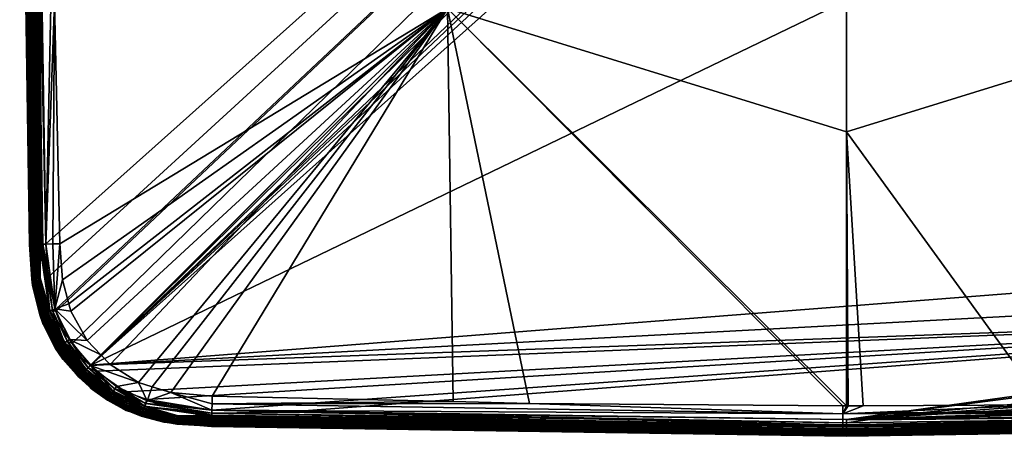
# Model space of a CAD drawing. Extents: x -0.145 to 0.145, y -0.548 to -0.002.
# Tile 1 of 256: x -0.1 to 0.019, y -0.548 to -0.497. Entities that reach past the tile are written whole.
import ezdxf

# ---------------------------------------------------------------- set-up
doc = ezdxf.new("R2010")
doc.units = 0
doc.layers.add('mesh', color=7, linetype='CONTINUOUS')

msp = doc.modelspace()

# ---------------------------------------------------------------- meshes
at = {"layer": 'mesh'}
mesh = msp.add_polyface(dxfattribs=at)
corners = [(0.0849, -0.35178, 0.44972), (0.08476, -0.35221, 0.44969), (0.08571, -0.35247, 0.44969), (0.08152, -0.35133, 0.44969), (-0.09129, -0.53921, 0.44969), (0.09567, -0.36316, 0.44969), (0.09515, -0.36152, 0.44969), (0.09279, -0.35772, 0.44969), (0.09645, -0.36562, 0.44969), (0.09692, -0.37107, 0.44969), (0.09146, -0.35645, 0.44969), (0.07684, -0.35099, 0.44969), (0.0001, -0.34981, 0.44969), (0.07685, -0.35157, 0.46424), (0.08183, -0.3531, 0.46428), (0.07681, -0.35268, 0.46429), (0.08473, -0.3521, 0.46416), (0.07686, -0.35098, 0.46414), (0.08511, -0.35124, 0.46383), (0.08881, -0.35331, 0.46398), (0.08499, -0.35149, 0.46398), (0.08412, -0.35382, 0.46428), (0.08572, -0.35432, 0.46428), (0.08844, -0.35386, 0.46417), (0.08731, -0.35171, 0.46342), (0.08721, -0.35186, 0.46365), (0.08521, -0.35104, 0.46365), (0.07688, -0.35055, 0.46406), (0.04769, -0.35197, 0.46441), (0.03846, -0.35179, 0.46444), (0.05687, -0.35214, 0.46438), (0.04837, -0.39955, 0.46684), (0.0001, -0.38461, 0.46717), (0.0001, -0.35149, 0.46452), (0.09492, -0.36673, 0.46428), (0.09418, -0.36394, 0.46427), (0.09523, -0.3711, 0.46429), (0.09391, -0.36294, 0.46427), (0.09194, -0.35941, 0.46428), (0.09033, -0.35771, 0.46428), (0.08917, -0.35649, 0.46428), (0.09529, -0.37301, 0.4643), (0.0957, -0.40023, 0.46438), (0.01013, -0.41954, 0.4687), (0.00287, -0.41794, 0.46872), (0.01151, -0.42023, 0.46869), (0.01677, -0.42287, 0.46868), (0.02123, -0.42669, 0.46867), (0.02218, -0.42751, 0.46867)]
mesh.append_faces([[corners[k] for k in face] for face in [(0, 1, 2, 2), (3, 1, 0, 0), (4, 5, 6, 6), (7, 4, 6, 6), (4, 8, 5, 5), (4, 9, 8, 8), (10, 4, 7, 7), (10, 1, 3, 3), (10, 11, 12, 12), (3, 11, 10, 10), (13, 14, 15, 15), (13, 16, 14, 14), (17, 16, 13, 13), (18, 19, 20, 20), (16, 21, 14, 14), (16, 22, 21, 21), (23, 22, 16, 16), (24, 25, 26, 26), (16, 27, 20, 20), (17, 27, 16, 16), (17, 28, 29, 29), (17, 30, 28, 28), (13, 30, 17, 17), (13, 15, 30, 30), (31, 28, 30, 30), (31, 29, 28, 28), (32, 29, 31, 31), (32, 33, 29, 29), (34, 31, 35, 35), (34, 36, 31, 31), (31, 37, 35, 35), (31, 38, 37, 37), (39, 38, 31, 31), (31, 40, 39, 39), (31, 22, 40, 40), (21, 22, 31, 31), (31, 14, 21, 21), (31, 15, 14, 14), (30, 15, 31, 31), (31, 41, 42, 42), (36, 41, 31, 31), (31, 43, 44, 44), (45, 43, 31, 31), (31, 46, 45, 45), (31, 47, 46, 46), (48, 47, 31, 31)]])
mesh = msp.add_polyface(dxfattribs=at)
corners = [(-0.0979, -0.45037, 0.44969), (-0.09673, -0.52456, 0.44969), (0.09146, -0.35645, 0.44969), (0.0001, -0.42281, 0.46906), (-0.00993, -0.41954, 0.4687), (-0.00266, -0.41794, 0.46872), (-0.01131, -0.42023, 0.46869), (0.0001, -0.42855, 0.47114), (0.0001, -0.42926, 0.47166), (-0.00377, -0.4289, 0.47109), (-0.00332, -0.43154, 0.47384), (-0.00673, -0.4318, 0.4728), (-0.00345, -0.43077, 0.4728), (-0.0036, -0.42989, 0.47188), (-0.0074, -0.43003, 0.47108), (-0.00704, -0.43097, 0.47188), (-0.00418, -0.42663, 0.46989), (0.0001, -0.42743, 0.47053), (0.0001, -0.42832, 0.47096), (-0.0022, -0.41781, 0.56469), (-0.0022, -0.42335, 0.56396), (0.0001, -0.42327, 0.56367), (-0.00435, -0.41781, 0.56558), (-0.00435, -0.42358, 0.56482), (-0.00619, -0.41781, 0.56699), (-0.00619, -0.42395, 0.56619), (-0.00435, -0.41781, 0.58099), (-0.00619, -0.42721, 0.57834), (-0.00619, -0.41781, 0.57958), (-0.00435, -0.42757, 0.57971), (-0.0022, -0.41781, 0.58188), (-0.0022, -0.4278, 0.58057), (0.0001, -0.41781, 0.58219), (0.0001, -0.42788, 0.58086), (0.0001, -0.42836, 0.56156), (-0.0022, -0.42851, 0.56182), (-0.00435, -0.42896, 0.56259), (-0.00619, -0.42967, 0.56382), (-0.00619, -0.43596, 0.57472), (-0.00435, -0.43667, 0.57594), (-0.0022, -0.43711, 0.57671), (0.0001, -0.43273, 0.55821), (-0.0022, -0.43295, 0.55842), (-0.00435, -0.43358, 0.55905), (0.0001, -0.43036, 0.47285), (0.0001, -0.42949, 0.47191), (0.0001, -0.4309, 0.47343), (0.0001, -0.43177, 0.47503), (0.0001, -0.42619, 0.46991), (-0.00921, -0.4254, 0.46916), (0.0001, -0.426, 0.46982), (0.0001, -0.42363, 0.46925)]
mesh.append_faces([[corners[k] for k in face] for face in [(0, 1, 2, 2), (3, 4, 5, 5), (6, 4, 3, 3), (7, 8, 9, 9), (10, 11, 12, 12), (9, 13, 14, 14), (13, 12, 15, 15), (16, 17, 18, 18), (9, 18, 7, 7), (9, 16, 18, 18), (14, 16, 9, 9), (19, 20, 21, 21), (22, 20, 19, 19), (22, 23, 20, 20), (24, 23, 22, 22), (24, 25, 23, 23), (26, 27, 28, 28), (26, 29, 27, 27), (30, 29, 26, 26), (30, 31, 29, 29), (32, 31, 30, 30), (32, 33, 31, 31), (20, 34, 21, 21), (20, 35, 34, 34), (23, 35, 20, 20), (23, 36, 35, 35), (25, 36, 23, 23), (25, 37, 36, 36), (29, 38, 27, 27), (31, 39, 29, 29), (33, 40, 31, 31), (35, 41, 34, 34), (35, 42, 41, 41), (36, 42, 35, 35), (37, 43, 36, 36), (12, 44, 10, 10), (45, 44, 12, 12), (9, 45, 13, 13), (8, 45, 9, 9), (13, 45, 12, 12), (10, 46, 47, 47), (44, 46, 10, 10), (16, 48, 17, 17), (49, 48, 16, 16), (49, 50, 48, 48), (51, 50, 49, 49), (3, 51, 6, 6)]])
mesh = msp.add_polyface(dxfattribs=at)
corners = [(0.09146, -0.35645, 0.44969), (-0.09556, -0.53249, 0.44969), (-0.09551, -0.53274, 0.44969), (0.0957, -0.53248, 0.44969), (-0.08709, -0.54242, 0.44969), (-0.08454, -0.54338, 0.44969), (-0.09066, -0.53993, 0.44969), (-0.09356, -0.53659, 0.44969), (-0.09129, -0.53921, 0.44969), (-0.07665, -0.54464, 0.44969), (-0.06763, -0.5449, 0.44969), (-0.09647, -0.52858, 0.44969), (-0.09673, -0.52456, 0.44969), (0.0001, -0.47467, 0.46886), (0.0001, -0.47781, 0.46872), (-0.00419, -0.4775, 0.46871), (-0.07664, -0.54389, 0.46422), (-0.07662, -0.54295, 0.46429), (-0.04749, -0.54362, 0.4644), (-0.03826, -0.54384, 0.46444), (-0.00036, -0.54414, 0.46452), (-0.00036, -0.54511, 0.46442), (-0.09472, -0.52889, 0.46428), (-0.09504, -0.52453, 0.46429), (-0.04817, -0.49608, 0.46684), (-0.09175, -0.53622, 0.46428), (-0.09371, -0.53269, 0.46427), (-0.08552, -0.5413, 0.46428), (-0.08897, -0.53914, 0.46428), (-0.08163, -0.54252, 0.46428), (-0.08388, -0.54182, 0.46428), (-0.0631, -0.44781, 0.46717), (-0.04841, -0.44781, 0.46786), (-0.09593, -0.48618, 0.46444), (-0.09571, -0.4954, 0.4644), (0.0001, -0.49632, 0.46786), (-0.021, -0.46891, 0.46867), (-0.01818, -0.4716, 0.46867), (-0.02274, -0.46726, 0.46867), (-0.02678, -0.46109, 0.46869), (-0.02745, -0.45923, 0.46869), (0.0001, -0.51102, 0.46717), (-0.00921, -0.47022, 0.46916), (0.0001, -0.472, 0.46931), (-0.01137, -0.47551, 0.46869), (-0.01706, -0.46497, 0.46915), (0.0001, -0.47027, 0.46961), (-0.00823, -0.46775, 0.46988), (0.0001, -0.46938, 0.46998), (0.00011, -0.54414, 0.46452), (0.0003, -0.54414, 0.46452), (-0.07667, -0.54465, 0.46417)]
mesh.append_faces([[corners[k] for k in face] for face in [(0, 1, 2, 2), (3, 4, 5, 5), (3, 6, 4, 4), (0, 7, 8, 8), (9, 3, 5, 5), (10, 3, 9, 9), (0, 11, 1, 1), (0, 12, 11, 11), (13, 14, 15, 15), (16, 17, 18, 18), (19, 20, 21, 21), (16, 19, 21, 21), (18, 19, 16, 16), (22, 23, 24, 24), (25, 26, 24, 24), (27, 28, 24, 24), (24, 29, 30, 30), (17, 29, 24, 24), (31, 32, 24, 24), (24, 33, 31, 31), (23, 34, 24, 24), (15, 14, 35, 35), (24, 36, 37, 37), (38, 36, 24, 24), (24, 39, 38, 38), (24, 40, 39, 39), (32, 40, 24, 24), (24, 18, 17, 17), (24, 19, 18, 18), (20, 19, 24, 24), (35, 41, 24, 24), (42, 43, 13, 13), (44, 13, 15, 15), (44, 42, 13, 13), (44, 37, 45, 45), (46, 47, 48, 48), (43, 42, 46, 46), (45, 42, 44, 44), (49, 41, 50, 50), (49, 50, 21, 21), (21, 20, 49, 49), (16, 21, 51, 51), (24, 37, 44, 44), (35, 44, 15, 15), (35, 24, 44, 44), (24, 49, 20, 20), (24, 41, 49, 49)]])
mesh = msp.add_polyface(dxfattribs=at)
corners = [(-0.00493, -0.44781, 0.48231), (-0.0049, -0.44781, 0.48262), (-0.00473, -0.44911, 0.48262), (-0.00476, -0.44651, 0.48231), (-0.00473, -0.44652, 0.48262), (-0.00503, -0.44781, 0.48201), (-0.00485, -0.44914, 0.48201), (-0.005, -0.44918, 0.48174), (-0.005, -0.44645, 0.48174), (-0.00448, -0.44517, 0.48174), (-0.00434, -0.44525, 0.48201), (-0.00485, -0.44649, 0.48201), (-0.00426, -0.4453, 0.48231), (-0.00423, -0.44531, 0.48262), (-0.00476, -0.44912, 0.48231), (-0.00518, -0.44781, 0.48174), (-0.00423, -0.44531, 0.48599), (-0.00473, -0.44652, 0.48599), (-0.0049, -0.44781, 0.48599), (-0.00473, -0.44911, 0.48599), (-0.00475, -0.44911, 0.48624), (-0.00492, -0.44781, 0.48624), (-0.00425, -0.4453, 0.48624), (-0.00475, -0.44651, 0.48624), (-0.00501, -0.44487, 0.48736), (-0.00529, -0.44637, 0.48717), (-0.00473, -0.44502, 0.48717), (-0.00504, -0.44644, 0.48691), (-0.00451, -0.44515, 0.48691), (-0.00485, -0.44649, 0.48659), (-0.00434, -0.44525, 0.48659), (-0.00503, -0.44781, 0.48659), (-0.00485, -0.44914, 0.48659), (-0.09551, -0.53274, 0.44969), (-0.09356, -0.53659, 0.44969), (0.09146, -0.35645, 0.44969), (-0.0022, -0.44511, 0.57058), (-0.00435, -0.45047, 0.56214), (-0.00435, -0.44448, 0.56995), (0.0001, -0.44532, 0.57079), (-0.0022, -0.45124, 0.56259), (-0.00465, -0.44507, 0.48151), (-0.00543, -0.44597, 0.48119), (-0.005, -0.44507, 0.48119), (-0.0052, -0.44639, 0.48151)]
mesh.append_faces([[corners[k] for k in face] for face in [(0, 1, 2, 2), (3, 4, 1, 1), (0, 3, 1, 1), (0, 5, 3, 3), (6, 5, 0, 0), (6, 7, 5, 5), (8, 9, 10, 10), (11, 3, 5, 5), (12, 3, 11, 11), (12, 4, 3, 3), (13, 4, 12, 12), (14, 0, 2, 2), (14, 6, 0, 0), (11, 10, 12, 12), (11, 8, 10, 10), (15, 8, 11, 11), (16, 4, 13, 13), (17, 4, 16, 16), (17, 1, 4, 4), (18, 1, 17, 17), (18, 2, 1, 1), (19, 2, 18, 18), (20, 19, 21, 21), (22, 17, 16, 16), (23, 17, 22, 22), (23, 18, 17, 17), (21, 18, 23, 23), (21, 19, 18, 18), (24, 25, 26, 26), (26, 27, 28, 28), (25, 27, 26, 26), (28, 29, 30, 30), (27, 29, 28, 28), (27, 31, 29, 29), (31, 21, 29, 29), (31, 20, 21, 21), (32, 20, 31, 31), (30, 23, 22, 22), (29, 23, 30, 30), (29, 21, 23, 23), (33, 34, 35, 35), (36, 37, 38, 38), (39, 40, 36, 36), (41, 42, 43, 43), (44, 42, 41, 41), (8, 41, 9, 9), (8, 44, 41, 41)]])
mesh = msp.add_polyface(dxfattribs=at)
corners = [(0.0981, -0.44781, 0.44969), (0.09692, -0.37107, 0.44969), (-0.09129, -0.53921, 0.44969), (0.0957, -0.53248, 0.44969), (0.09658, -0.52923, 0.44969), (-0.09066, -0.53993, 0.44969), (-0.06763, -0.5449, 0.44969), (0.0001, -0.54578, 0.44969), (0.0001, -0.54723, 0.45027), (0.07688, -0.54588, 0.45012), (0.0001, -0.54691, 0.45001), (0.07687, -0.5455, 0.44989), (0.0001, -0.54655, 0.44983), (0.0769, -0.54644, 0.45082), (0.0001, -0.54749, 0.45059), (0.0001, -0.54767, 0.45095), (0.00265, -0.54582, 0.44969), (0.0001, -0.54618, 0.44972), (0.07689, -0.5462, 0.45044), (0.00742, -0.47691, 0.46871), (0.0001, -0.47467, 0.46886), (0.0115, -0.47532, 0.46869), (0.0001, -0.47781, 0.46872), (0.00937, -0.47013, 0.46918), (0.01435, -0.47421, 0.46868), (0.0001, -0.51102, 0.46717), (0.0001, -0.49632, 0.46786), (0.04837, -0.49608, 0.46684), (0.00212, -0.54414, 0.46452), (0.0003, -0.54414, 0.46452), (0.02403, -0.54402, 0.46448), (0.04769, -0.54354, 0.4644), (0.02125, -0.46897, 0.46867), (0.02381, -0.4662, 0.46867), (0.0204, -0.4699, 0.46867), (-0.00036, -0.54511, 0.46442), (0.07687, -0.54488, 0.46412), (-0.00036, -0.54578, 0.46431), (-0.00036, -0.54643, 0.46411), (0.07684, -0.5439, 0.46424), (0.07685, -0.54415, 0.46423), (0.07686, -0.54465, 0.46415), (0.07688, -0.5452, 0.46401), (0.0769, -0.54595, 0.46348), (-0.00036, -0.5471, 0.46362), (-0.00036, -0.54694, 0.4638), (-0.00036, -0.54725, 0.46339), (-0.00036, -0.5474, 0.46304), (0.0769, -0.54634, 0.46237), (-0.00036, -0.54753, 0.46241), (0.0001, -0.54764, 0.46078), (0.0769, -0.54604, 0.46333), (0.0769, -0.54614, 0.46315), (0.0001, -0.54778, 0.45132), (0.0769, -0.54659, 0.45132), (0.07686, -0.54508, 0.44974), (0.0001, -0.472, 0.46931), (0.07691, -0.54663, 0.45169), (0.0001, -0.54781, 0.45169), (0.07689, -0.5457, 0.46374), (-0.00036, -0.54672, 0.46396), (0.07688, -0.54531, 0.46397), (0.07689, -0.54558, 0.46382)]
mesh.append_faces([[corners[k] for k in face] for face in [(0, 1, 2, 2), (3, 4, 2, 2), (2, 5, 3, 3), (6, 7, 3, 3), (8, 9, 10, 10), (11, 12, 10, 10), (13, 14, 15, 15), (16, 7, 17, 17), (14, 18, 8, 8), (19, 20, 21, 21), (19, 22, 20, 20), (21, 23, 24, 24), (25, 26, 27, 27), (25, 28, 29, 29), (25, 30, 28, 28), (27, 30, 25, 25), (27, 31, 30, 30), (27, 32, 33, 33), (34, 32, 27, 27), (27, 24, 34, 34), (27, 21, 24, 24), (26, 21, 27, 27), (26, 19, 21, 21), (26, 22, 19, 19), (35, 28, 30, 30), (35, 29, 28, 28), (36, 37, 35, 35), (38, 37, 36, 36), (39, 35, 30, 30), (40, 41, 35, 35), (36, 42, 38, 38), (43, 44, 45, 45), (43, 46, 44, 44), (47, 48, 49, 49), (50, 49, 48, 48), (51, 47, 46, 46), (51, 52, 47, 47), (53, 54, 15, 15), (55, 17, 12, 12), (55, 16, 17, 17), (21, 56, 23, 23), (20, 56, 21, 21), (50, 57, 58, 58), (59, 45, 60, 60), (61, 60, 38, 38), (61, 62, 60, 60)]])
mesh = msp.add_polyface(dxfattribs=at)
corners = [(-0.09976, -0.44781, 0.45095), (-0.09839, -0.52461, 0.4506), (-0.09958, -0.44781, 0.45059), (-0.09852, -0.52461, 0.45082), (-0.09987, -0.44781, 0.45132), (-0.09857, -0.52461, 0.45096), (-0.09864, -0.44781, 0.44983), (-0.09759, -0.52458, 0.44989), (-0.09746, -0.52458, 0.44984), (-0.09781, -0.52459, 0.45002), (-0.099, -0.44781, 0.45001), (-0.09797, -0.5246, 0.45012), (-0.09932, -0.44781, 0.45027), (-0.09813, -0.5246, 0.45028), (-0.09829, -0.52461, 0.45044), (-0.09756, -0.52871, 0.45001), (-0.09571, -0.4954, 0.4644), (-0.09674, -0.52458, 0.46414), (-0.09593, -0.48618, 0.46444), (-0.0959, -0.52455, 0.46426), (-0.09504, -0.52453, 0.46429), (-0.09863, -0.44781, 0.46406), (-0.0974, -0.5246, 0.46396), (-0.09756, -0.5246, 0.4639), (-0.09709, -0.52459, 0.46409), (-0.09832, -0.44781, 0.46419), (-0.09797, -0.44781, 0.46428), (-0.09911, -0.44781, 0.46371), (-0.09766, -0.5246, 0.46382), (-0.09788, -0.52461, 0.46366), (-0.09889, -0.44781, 0.46391), (-0.09825, -0.52461, 0.46308), (-0.0996, -0.44781, 0.46253), (-0.09942, -0.44781, 0.46321), (-0.09741, -0.52866, 0.46383), (-0.0999, -0.44781, 0.45169), (-0.09867, -0.52462, 0.45124), (-0.09872, -0.52462, 0.45169), (-0.09717, -0.52457, 0.44974), (-0.09827, -0.44781, 0.44972), (-0.0979, -0.45037, 0.44969), (-0.09673, -0.52456, 0.44969), (-0.09647, -0.52858, 0.44969), (-0.09973, -0.44781, 0.46078), (-0.09867, -0.52462, 0.45623), (-0.09855, -0.52462, 0.46078), (-0.09929, -0.44781, 0.46348), (-0.09808, -0.52461, 0.46342), (-0.09841, -0.52462, 0.46248)]
mesh.append_faces([[corners[k] for k in face] for face in [(0, 1, 2, 2), (0, 3, 1, 1), (4, 3, 0, 0), (4, 5, 3, 3), (6, 7, 8, 8), (6, 9, 7, 7), (10, 9, 6, 6), (10, 11, 9, 9), (12, 11, 10, 10), (12, 13, 11, 11), (2, 13, 12, 12), (2, 14, 13, 13), (1, 14, 2, 2), (15, 8, 7, 7), (16, 17, 18, 18), (16, 19, 17, 17), (20, 19, 16, 16), (21, 22, 23, 23), (21, 24, 22, 22), (25, 24, 21, 21), (25, 17, 24, 24), (26, 17, 25, 25), (26, 18, 17, 17), (27, 28, 29, 29), (30, 28, 27, 27), (31, 32, 33, 33), (30, 23, 28, 28), (30, 21, 23, 23), (22, 34, 23, 23), (35, 36, 4, 4), (37, 36, 35, 35), (36, 5, 4, 4), (38, 6, 8, 8), (38, 39, 6, 6), (38, 40, 39, 39), (41, 40, 38, 38), (42, 41, 38, 38), (43, 37, 35, 35), (43, 44, 37, 37), (45, 44, 43, 43), (33, 46, 47, 47), (27, 29, 47, 47), (31, 33, 47, 47), (48, 32, 31, 31), (48, 43, 32, 32), (45, 43, 48, 48), (46, 27, 47, 47)]])
mesh = msp.add_polyface(dxfattribs=at)
corners = [(-0.09129, -0.53921, 0.44969), (0.09692, -0.52456, 0.44969), (0.0981, -0.44781, 0.44969), (0.09658, -0.52923, 0.44969), (0.0001, -0.54578, 0.44969), (0.09545, -0.53342, 0.44969), (0.0957, -0.53248, 0.44969), (0.09326, -0.53729, 0.44969), (0.09146, -0.53918, 0.44969), (0.0902, -0.5405, 0.44969), (0.0864, -0.54286, 0.44969), (0.08475, -0.54338, 0.44969), (0.00265, -0.54582, 0.44969), (0.07684, -0.54464, 0.44969), (0.0001, -0.54691, 0.45001), (0.07688, -0.54588, 0.45012), (0.07688, -0.54572, 0.45002), (0.07687, -0.5455, 0.44989), (0.07687, -0.54537, 0.44984), (0.0001, -0.54655, 0.44983), (0.0001, -0.54767, 0.45095), (0.0769, -0.54648, 0.45096), (0.0769, -0.54644, 0.45082), (0.0001, -0.54723, 0.45027), (0.07689, -0.54604, 0.45028), (0.07689, -0.5462, 0.45044), (0.0001, -0.54749, 0.45059), (0.0769, -0.5463, 0.4506), (0.0001, -0.54764, 0.46078), (0.07691, -0.54659, 0.45623), (0.07691, -0.54663, 0.45169), (0.07691, -0.54646, 0.46078), (0.08118, -0.54263, 0.46428), (0.04837, -0.49608, 0.46684), (0.0841, -0.54186, 0.46427), (0.07681, -0.54295, 0.46429), (0.08498, -0.54162, 0.46427), (0.0885, -0.53966, 0.46428), (0.09027, -0.53798, 0.46428), (0.0941, -0.5318, 0.46428), (0.09359, -0.53343, 0.46428), (0.09577, -0.50459, 0.46438), (0.09523, -0.52453, 0.46429), (0.04769, -0.54354, 0.4644), (0.09643, -0.44781, 0.46452), (0.09642, -0.44827, 0.46452), (0.0297, -0.45272, 0.46871), (0.0486, -0.44781, 0.46786), (0.07684, -0.5439, 0.46424), (0.07687, -0.54488, 0.46412), (-0.00036, -0.54511, 0.46442), (0.07686, -0.54465, 0.46415), (0.02403, -0.54402, 0.46448), (0.07685, -0.54415, 0.46423), (-0.00036, -0.54694, 0.4638), (0.07689, -0.5458, 0.46364), (0.0769, -0.54595, 0.46348), (0.0769, -0.54604, 0.46333), (-0.00036, -0.54725, 0.46339), (0.0769, -0.54634, 0.46237), (0.0001, -0.54778, 0.45132), (0.0001, -0.54781, 0.45169), (0.0769, -0.54659, 0.45132), (0.07686, -0.54508, 0.44974), (-0.00036, -0.54643, 0.46411), (0.07688, -0.5452, 0.46401), (0.07688, -0.54531, 0.46397), (0.07689, -0.5457, 0.46374), (-0.00036, -0.54672, 0.46396), (0.07689, -0.54558, 0.46382), (-0.00036, -0.5474, 0.46304), (0.0769, -0.54614, 0.46315), (0.0769, -0.54632, 0.46251)]
mesh.append_faces([[corners[k] for k in face] for face in [(0, 1, 2, 2), (0, 3, 1, 1), (4, 5, 6, 6), (4, 7, 5, 5), (8, 7, 4, 4), (4, 9, 8, 8), (4, 10, 9, 9), (11, 10, 4, 4), (11, 12, 13, 13), (4, 12, 11, 11), (14, 15, 16, 16), (17, 14, 16, 16), (18, 19, 17, 17), (20, 21, 22, 22), (23, 24, 15, 15), (23, 25, 24, 24), (26, 27, 25, 25), (22, 27, 26, 26), (28, 29, 30, 30), (31, 29, 28, 28), (32, 33, 34, 34), (32, 35, 33, 33), (33, 36, 34, 34), (33, 37, 36, 36), (38, 37, 33, 33), (39, 40, 33, 33), (41, 42, 33, 33), (35, 43, 33, 33), (44, 45, 33, 33), (46, 47, 33, 33), (43, 35, 48, 48), (49, 50, 51, 51), (48, 52, 43, 43), (53, 50, 48, 48), (54, 55, 56, 56), (57, 58, 56, 56), (28, 59, 31, 31), (60, 61, 30, 30), (20, 62, 21, 21), (30, 62, 60, 60), (63, 19, 18, 18), (13, 12, 63, 63), (64, 65, 66, 66), (67, 68, 69, 69), (54, 67, 55, 55), (70, 71, 72, 72), (70, 72, 59, 59)]])
mesh = msp.add_polyface(dxfattribs=at)
corners = [(-0.07665, -0.54464, 0.44969), (-0.08454, -0.54338, 0.44969), (-0.08299, -0.54397, 0.44969), (-0.08494, -0.54454, 0.45001), (-0.08504, -0.54484, 0.45027), (-0.08084, -0.54579, 0.45027), (-0.0808, -0.54547, 0.45001), (-0.08482, -0.5442, 0.44983), (-0.08522, -0.54536, 0.45132), (-0.08507, -0.5453, 0.45169), (-0.08307, -0.54596, 0.45132), (-0.08305, -0.54586, 0.45095), (-0.08301, -0.54568, 0.45059), (-0.08513, -0.54509, 0.45059), (-0.08519, -0.54526, 0.45095), (-0.0847, -0.54385, 0.44972), (-0.07667, -0.54537, 0.44984), (-0.07667, -0.5455, 0.44989), (-0.07668, -0.54572, 0.45002), (-0.07668, -0.54588, 0.45012), (-0.08501, -0.54515, 0.46077), (-0.08306, -0.54593, 0.45169), (-0.0767, -0.54598, 0.46341), (-0.08088, -0.54572, 0.46342), (-0.08082, -0.54554, 0.46364), (-0.08101, -0.54604, 0.46248), (-0.08238, -0.54597, 0.46078), (-0.08486, -0.5444, 0.46383), (-0.08075, -0.54532, 0.46383), (-0.08497, -0.5446, 0.46365), (-0.08475, -0.54416, 0.46398), (-0.08163, -0.54252, 0.46428), (-0.07662, -0.54295, 0.46429), (-0.07664, -0.54389, 0.46422), (-0.08524, -0.54506, 0.46248), (-0.08519, -0.54499, 0.46284), (-0.08513, -0.5449, 0.46315), (-0.08098, -0.54597, 0.46284), (-0.08093, -0.54586, 0.46315), (-0.08506, -0.54477, 0.46342), (-0.08449, -0.54354, 0.46416), (-0.08388, -0.54182, 0.46428), (-0.04817, -0.49608, 0.46684), (-0.09394, -0.53181, 0.46427), (-0.09472, -0.52889, 0.46428), (-0.09371, -0.53269, 0.46427), (-0.09007, -0.53798, 0.46428), (-0.09175, -0.53622, 0.46428), (-0.08897, -0.53914, 0.46428), (-0.08552, -0.5413, 0.46428), (-0.09571, -0.4954, 0.4644), (-0.09593, -0.48618, 0.46444), (-0.07666, -0.545, 0.44973), (-0.07667, -0.54465, 0.46417), (-0.07668, -0.54527, 0.464), (-0.07669, -0.54558, 0.46382), (-0.07669, -0.54571, 0.46372)]
mesh.append_faces([[corners[k] for k in face] for face in [(0, 1, 2, 2), (3, 4, 5, 5), (3, 6, 7, 7), (5, 6, 3, 3), (8, 9, 10, 10), (11, 12, 13, 13), (14, 8, 10, 10), (2, 1, 15, 15), (16, 6, 17, 17), (16, 7, 6, 6), (6, 18, 17, 17), (5, 19, 6, 6), (12, 5, 4, 4), (9, 20, 21, 21), (22, 23, 24, 24), (25, 26, 20, 20), (27, 28, 29, 29), (27, 30, 28, 28), (31, 32, 33, 33), (34, 25, 20, 20), (35, 25, 34, 34), (36, 37, 35, 35), (36, 38, 37, 37), (39, 38, 36, 36), (39, 23, 38, 38), (29, 23, 39, 39), (29, 24, 23, 23), (28, 24, 29, 29), (40, 41, 31, 31), (42, 43, 44, 44), (42, 45, 43, 43), (42, 46, 47, 47), (42, 48, 46, 46), (42, 41, 49, 49), (42, 50, 51, 51), (52, 7, 16, 16), (52, 15, 7, 7), (52, 2, 15, 15), (0, 2, 52, 52), (40, 53, 54, 54), (54, 55, 28, 28), (30, 54, 28, 28), (31, 53, 40, 40), (33, 53, 31, 31), (30, 40, 54, 54), (28, 56, 24, 24), (55, 56, 28, 28)]])
mesh = msp.add_polyface(dxfattribs=at)
corners = [(-0.09797, -0.5246, 0.45012), (-0.09756, -0.52871, 0.45001), (-0.09781, -0.52459, 0.45002), (-0.09787, -0.52875, 0.45027), (-0.09759, -0.52458, 0.44989), (-0.09629, -0.53274, 0.44983), (-0.09746, -0.52458, 0.44984), (-0.09842, -0.52882, 0.45132), (-0.09872, -0.52462, 0.45169), (-0.09845, -0.52882, 0.45151), (-0.09823, -0.52879, 0.45077), (-0.09857, -0.52461, 0.45096), (-0.09831, -0.5288, 0.45095), (-0.09852, -0.52461, 0.45082), (-0.09813, -0.52878, 0.45059), (-0.09839, -0.52461, 0.4506), (-0.09829, -0.52461, 0.45044), (-0.09813, -0.5246, 0.45028), (-0.09624, -0.53266, 0.46398), (-0.0974, -0.5246, 0.46396), (-0.09709, -0.52459, 0.46409), (-0.09741, -0.52866, 0.46383), (-0.09766, -0.5246, 0.46382), (-0.09756, -0.5246, 0.4639), (-0.09563, -0.5324, 0.46416), (-0.09674, -0.52458, 0.46414), (-0.09504, -0.52453, 0.46429), (-0.09472, -0.52889, 0.46428), (-0.0959, -0.52455, 0.46426), (-0.09758, -0.53096, 0.46315), (-0.09795, -0.52884, 0.46315), (-0.09781, -0.52879, 0.46342), (-0.09813, -0.52893, 0.46248), (-0.09825, -0.52461, 0.46308), (-0.09819, -0.52877, 0.46078), (-0.09817, -0.52897, 0.46078), (-0.09788, -0.52461, 0.46366), (-0.09763, -0.52873, 0.46364), (-0.09841, -0.52882, 0.45169), (-0.09835, -0.52953, 0.45169), (-0.09717, -0.52457, 0.44974), (-0.09867, -0.52462, 0.45124), (-0.09838, -0.52881, 0.45114), (-0.09867, -0.52462, 0.45623), (-0.09855, -0.52462, 0.46078), (-0.09806, -0.53024, 0.46078), (-0.09808, -0.52461, 0.46342), (-0.09841, -0.52462, 0.46248)]
mesh.append_faces([[corners[k] for k in face] for face in [(0, 1, 2, 2), (0, 3, 1, 1), (1, 4, 2, 2), (5, 6, 1, 1), (7, 8, 9, 9), (10, 11, 12, 12), (10, 13, 11, 11), (14, 13, 10, 10), (14, 15, 13, 13), (14, 16, 15, 15), (3, 16, 14, 14), (3, 17, 16, 16), (0, 17, 3, 3), (18, 19, 20, 20), (21, 22, 23, 23), (24, 20, 25, 25), (24, 18, 20, 20), (24, 26, 27, 27), (24, 28, 26, 26), (25, 28, 24, 24), (18, 21, 19, 19), (29, 30, 31, 31), (29, 32, 30, 30), (32, 33, 30, 30), (34, 32, 35, 35), (21, 36, 22, 22), (21, 37, 36, 36), (9, 38, 39, 39), (5, 40, 6, 6), (9, 8, 38, 38), (7, 41, 8, 8), (42, 41, 7, 7), (12, 41, 42, 42), (12, 11, 41, 41), (38, 8, 43, 43), (44, 38, 43, 43), (38, 45, 39, 39), (38, 35, 45, 45), (38, 34, 35, 35), (44, 34, 38, 38), (46, 36, 37, 37), (31, 46, 37, 37), (30, 46, 31, 31), (30, 33, 46, 46), (32, 47, 33, 33), (34, 47, 32, 32), (44, 47, 34, 34)]])
mesh = msp.add_polyface(dxfattribs=at)
corners = [(-0.09594, -0.53262, 0.44972), (-0.09556, -0.53249, 0.44969), (-0.09647, -0.52858, 0.44969), (-0.09742, -0.533, 0.45169), (-0.09738, -0.53312, 0.45169), (-0.09747, -0.53314, 0.45151), (-0.0971, -0.53417, 0.45169), (-0.09835, -0.52953, 0.45169), (-0.09845, -0.52882, 0.45151), (-0.09745, -0.53313, 0.45132), (-0.09842, -0.52882, 0.45132), (-0.09741, -0.53312, 0.45114), (-0.09838, -0.52881, 0.45114), (-0.09735, -0.5331, 0.45095), (-0.09831, -0.5288, 0.45095), (-0.09727, -0.53307, 0.45077), (-0.09823, -0.52879, 0.45077), (-0.09717, -0.53304, 0.45059), (-0.09813, -0.52878, 0.45059), (-0.09706, -0.533, 0.45043), (-0.09787, -0.52875, 0.45027), (-0.09693, -0.53296, 0.45027), (-0.09756, -0.52871, 0.45001), (-0.09663, -0.53285, 0.45001), (-0.09629, -0.53274, 0.44983), (-0.09551, -0.53274, 0.44969), (-0.09715, -0.53319, 0.46077), (-0.09724, -0.53292, 0.46077), (-0.09806, -0.53024, 0.46078), (-0.09686, -0.53297, 0.46342), (-0.09698, -0.53305, 0.46315), (-0.09758, -0.53096, 0.46315), (-0.09472, -0.52889, 0.46428), (-0.09394, -0.53181, 0.46427), (-0.09563, -0.5324, 0.46416), (-0.09624, -0.53266, 0.46398), (-0.09649, -0.53277, 0.46383), (-0.09741, -0.52866, 0.46383), (-0.09763, -0.52873, 0.46364), (-0.09669, -0.53288, 0.46365), (-0.09781, -0.52879, 0.46342), (-0.09775, -0.53106, 0.46248), (-0.09813, -0.52893, 0.46248), (-0.09715, -0.53315, 0.46248), (-0.09371, -0.53269, 0.46427), (-0.09723, -0.53321, 0.46167), (-0.09817, -0.52897, 0.46078), (-0.09588, -0.53486, 0.46365), (-0.09717, -0.52457, 0.44974)]
mesh.append_faces([[corners[k] for k in face] for face in [(0, 1, 2, 2), (3, 4, 5, 5), (6, 5, 4, 4), (5, 7, 3, 3), (5, 8, 7, 7), (9, 8, 5, 5), (9, 10, 8, 8), (11, 10, 9, 9), (11, 12, 10, 10), (13, 12, 11, 11), (13, 14, 12, 12), (15, 14, 13, 13), (15, 16, 14, 14), (17, 16, 15, 15), (17, 18, 16, 16), (19, 18, 17, 17), (19, 20, 18, 18), (21, 20, 19, 19), (21, 22, 20, 20), (23, 22, 21, 21), (23, 24, 22, 22), (0, 25, 1, 1), (3, 26, 4, 4), (3, 27, 26, 26), (7, 27, 3, 3), (7, 28, 27, 27), (29, 30, 31, 31), (32, 33, 34, 34), (35, 36, 37, 37), (29, 38, 39, 39), (29, 40, 38, 38), (31, 40, 29, 29), (31, 41, 42, 42), (30, 41, 31, 31), (30, 43, 41, 41), (33, 44, 34, 34), (27, 45, 26, 26), (27, 43, 45, 45), (28, 43, 27, 27), (28, 41, 43, 43), (46, 41, 28, 28), (46, 42, 41, 41), (36, 38, 37, 37), (36, 39, 38, 38), (47, 39, 36, 36), (0, 48, 24, 24), (2, 48, 0, 0)]])
mesh = msp.add_polyface(dxfattribs=at)
corners = [(-0.09555, -0.53718, 0.45151), (-0.09747, -0.53314, 0.45151), (-0.0971, -0.53417, 0.45169), (-0.09553, -0.53717, 0.45132), (-0.09745, -0.53313, 0.45132), (-0.09549, -0.53715, 0.45114), (-0.09741, -0.53312, 0.45114), (-0.09544, -0.53711, 0.45095), (-0.09735, -0.5331, 0.45095), (-0.09537, -0.53707, 0.45077), (-0.09727, -0.53307, 0.45077), (-0.09528, -0.53702, 0.45059), (-0.09717, -0.53304, 0.45059), (-0.09518, -0.53695, 0.45043), (-0.09706, -0.533, 0.45043), (-0.09506, -0.53688, 0.45027), (-0.09693, -0.53296, 0.45027), (-0.09479, -0.53671, 0.45001), (-0.09663, -0.53285, 0.45001), (-0.09449, -0.53652, 0.44983), (-0.09629, -0.53274, 0.44983), (-0.09594, -0.53262, 0.44972), (-0.09417, -0.53632, 0.44972), (-0.09356, -0.53659, 0.44969), (-0.09551, -0.53274, 0.44969), (-0.0967, -0.53467, 0.46077), (-0.09535, -0.53691, 0.46077), (-0.09738, -0.53312, 0.45169), (-0.09715, -0.53319, 0.46077), (-0.09624, -0.53266, 0.46398), (-0.09444, -0.53646, 0.46398), (-0.09466, -0.53661, 0.46384), (-0.09389, -0.53609, 0.46417), (-0.09563, -0.5324, 0.46416), (-0.09649, -0.53277, 0.46383), (-0.09588, -0.53486, 0.46365), (-0.09485, -0.53675, 0.46365), (-0.09604, -0.53497, 0.46342), (-0.09499, -0.53686, 0.46342), (-0.09616, -0.53505, 0.46315), (-0.09511, -0.53695, 0.46315), (-0.09632, -0.53517, 0.46248), (-0.09526, -0.53707, 0.46249), (-0.09723, -0.53321, 0.46167), (-0.09534, -0.53713, 0.46167), (-0.09175, -0.53622, 0.46428), (-0.09371, -0.53269, 0.46427), (-0.09686, -0.53297, 0.46342), (-0.09669, -0.53288, 0.46365), (-0.09698, -0.53305, 0.46315), (-0.09715, -0.53315, 0.46248)]
mesh.append_faces([[corners[k] for k in face] for face in [(0, 1, 2, 2), (3, 4, 1, 1), (5, 4, 3, 3), (5, 6, 4, 4), (7, 6, 5, 5), (7, 8, 6, 6), (9, 8, 7, 7), (9, 10, 8, 8), (11, 10, 9, 9), (11, 12, 10, 10), (13, 12, 11, 11), (13, 14, 12, 12), (15, 14, 13, 13), (15, 16, 14, 14), (17, 16, 15, 15), (17, 18, 16, 16), (19, 18, 17, 17), (19, 20, 18, 18), (19, 21, 20, 20), (22, 23, 24, 24), (21, 22, 24, 24), (19, 22, 21, 21), (2, 25, 26, 26), (27, 25, 2, 2), (27, 28, 25, 25), (29, 30, 31, 31), (32, 29, 33, 33), (32, 30, 29, 29), (31, 34, 29, 29), (31, 35, 34, 34), (36, 37, 35, 35), (38, 39, 37, 37), (40, 41, 39, 39), (40, 42, 41, 41), (25, 43, 44, 44), (28, 43, 25, 25), (33, 45, 32, 32), (33, 46, 45, 45), (35, 47, 48, 48), (37, 47, 35, 35), (37, 49, 47, 47), (39, 49, 37, 37), (39, 50, 49, 49), (41, 50, 39, 39), (41, 43, 50, 50), (42, 43, 41, 41), (42, 44, 43, 43)]])
mesh = msp.add_polyface(dxfattribs=at)
corners = [(-0.0955, -0.53701, 0.45169), (-0.09544, -0.53712, 0.45169), (-0.09555, -0.53718, 0.45151), (-0.09467, -0.53848, 0.45169), (-0.0971, -0.53417, 0.45169), (-0.09553, -0.53717, 0.45132), (-0.09747, -0.53314, 0.45151), (-0.09162, -0.53953, 0.44972), (-0.09129, -0.53921, 0.44969), (-0.09356, -0.53659, 0.44969), (-0.09417, -0.53632, 0.44972), (-0.09188, -0.53979, 0.44983), (-0.09449, -0.53652, 0.44983), (-0.09479, -0.53671, 0.45001), (-0.09213, -0.54004, 0.45001), (-0.09506, -0.53688, 0.45027), (-0.09518, -0.53695, 0.45043), (-0.09236, -0.54027, 0.45027), (-0.09528, -0.53702, 0.45059), (-0.09246, -0.54037, 0.45043), (-0.09537, -0.53707, 0.45077), (-0.09254, -0.54045, 0.45059), (-0.09544, -0.53711, 0.45095), (-0.09261, -0.54053, 0.45077), (-0.09549, -0.53715, 0.45114), (-0.09267, -0.54058, 0.45095), (-0.09272, -0.54063, 0.45114), (-0.09275, -0.54066, 0.45132), (-0.09276, -0.54068, 0.45151), (-0.09421, -0.5388, 0.46077), (-0.09525, -0.53708, 0.46077), (-0.09535, -0.53691, 0.46077), (-0.09534, -0.53713, 0.46167), (-0.09136, -0.53927, 0.46417), (-0.09444, -0.53646, 0.46398), (-0.09389, -0.53609, 0.46417), (-0.09499, -0.53686, 0.46342), (-0.09386, -0.53871, 0.46315), (-0.09511, -0.53695, 0.46315), (-0.09231, -0.54022, 0.46343), (-0.09485, -0.53675, 0.46365), (-0.09466, -0.53661, 0.46384), (-0.09218, -0.54009, 0.46365), (-0.09202, -0.53993, 0.46384), (-0.09183, -0.53974, 0.46399), (-0.09588, -0.53486, 0.46365), (-0.09604, -0.53497, 0.46342), (-0.09616, -0.53505, 0.46315), (-0.09526, -0.53707, 0.46249), (-0.094, -0.53884, 0.46249), (-0.09249, -0.5404, 0.46284), (-0.0967, -0.53467, 0.46077), (-0.09007, -0.53798, 0.46428), (-0.09175, -0.53622, 0.46428), (-0.09255, -0.54046, 0.46249)]
mesh.append_faces([[corners[k] for k in face] for face in [(0, 1, 2, 2), (3, 2, 1, 1), (2, 4, 0, 0), (5, 6, 2, 2), (7, 8, 9, 9), (10, 7, 9, 9), (11, 7, 10, 10), (12, 11, 10, 10), (13, 11, 12, 12), (13, 14, 11, 11), (15, 14, 13, 13), (16, 17, 15, 15), (18, 19, 16, 16), (20, 21, 18, 18), (22, 23, 20, 20), (24, 25, 22, 22), (5, 26, 24, 24), (2, 27, 5, 5), (3, 28, 2, 2), (1, 29, 3, 3), (1, 30, 29, 29), (0, 30, 1, 1), (0, 31, 30, 30), (4, 31, 0, 0), (32, 30, 31, 31), (32, 29, 30, 30), (33, 34, 35, 35), (36, 37, 38, 38), (36, 39, 37, 37), (40, 39, 36, 36), (41, 42, 40, 40), (41, 43, 42, 42), (34, 43, 41, 41), (34, 44, 43, 43), (33, 44, 34, 34), (40, 45, 41, 41), (36, 46, 40, 40), (38, 47, 36, 36), (37, 48, 38, 38), (37, 49, 48, 48), (50, 49, 37, 37), (51, 32, 31, 31), (35, 52, 33, 33), (35, 53, 52, 52), (49, 32, 48, 48), (49, 29, 32, 32), (54, 29, 49, 49)]])
mesh = msp.add_polyface(dxfattribs=at)
corners = [(-0.09074, -0.54172, 0.45027), (-0.09236, -0.54027, 0.45027), (-0.09246, -0.54037, 0.45043), (-0.0909, -0.54192, 0.45059), (-0.09254, -0.54045, 0.45059), (-0.09261, -0.54053, 0.45077), (-0.09102, -0.54206, 0.45095), (-0.09267, -0.54058, 0.45095), (-0.09272, -0.54063, 0.45114), (-0.09213, -0.54004, 0.45001), (-0.09108, -0.54215, 0.45132), (-0.09266, -0.54058, 0.45169), (-0.09126, -0.54205, 0.45169), (-0.09276, -0.54068, 0.45151), (-0.09275, -0.54066, 0.45132), (-0.09109, -0.54215, 0.45169), (-0.0892, -0.54335, 0.45095), (-0.09162, -0.53953, 0.44972), (-0.09066, -0.53993, 0.44969), (-0.09129, -0.53921, 0.44969), (-0.08841, -0.54208, 0.44972), (-0.09188, -0.53979, 0.44983), (-0.08861, -0.5424, 0.44983), (-0.09506, -0.53688, 0.45027), (-0.09518, -0.53695, 0.45043), (-0.09528, -0.53702, 0.45059), (-0.09537, -0.53707, 0.45077), (-0.09544, -0.53711, 0.45095), (-0.09549, -0.53715, 0.45114), (-0.09553, -0.53717, 0.45132), (-0.09555, -0.53718, 0.45151), (-0.09467, -0.53848, 0.45169), (-0.09075, -0.54223, 0.46077), (-0.09254, -0.54045, 0.46077), (-0.09421, -0.5388, 0.46077), (-0.09231, -0.54022, 0.46343), (-0.09241, -0.54032, 0.46315), (-0.09386, -0.53871, 0.46315), (-0.09249, -0.5404, 0.46284), (-0.09485, -0.53675, 0.46365), (-0.09218, -0.54009, 0.46365), (-0.09255, -0.54046, 0.46249), (-0.094, -0.53884, 0.46249), (-0.08855, -0.54235, 0.46398), (-0.09183, -0.53974, 0.46399), (-0.09136, -0.53927, 0.46417), (-0.0887, -0.54257, 0.46384), (-0.09202, -0.53993, 0.46384), (-0.08883, -0.54276, 0.46365), (-0.08894, -0.54291, 0.46342), (-0.08903, -0.54302, 0.46315), (-0.0891, -0.54311, 0.46284), (-0.08916, -0.54318, 0.46249), (-0.08922, -0.54325, 0.46167)]
mesh.append_faces([[corners[k] for k in face] for face in [(0, 1, 2, 2), (3, 4, 5, 5), (6, 7, 8, 8), (9, 1, 0, 0), (10, 11, 12, 12), (13, 10, 14, 14), (13, 11, 10, 10), (12, 15, 10, 10), (6, 5, 7, 7), (6, 3, 5, 5), (16, 3, 6, 6), (8, 10, 6, 6), (8, 14, 10, 10), (17, 18, 19, 19), (20, 18, 17, 17), (21, 22, 17, 17), (3, 2, 4, 4), (3, 0, 2, 2), (23, 1, 9, 9), (24, 2, 1, 1), (25, 4, 2, 2), (26, 5, 4, 4), (27, 7, 5, 5), (28, 8, 7, 7), (29, 14, 8, 8), (30, 13, 14, 14), (31, 11, 13, 13), (12, 32, 15, 15), (12, 33, 32, 32), (11, 33, 12, 12), (31, 33, 11, 11), (31, 34, 33, 33), (35, 36, 37, 37), (38, 37, 36, 36), (39, 40, 35, 35), (38, 41, 42, 42), (41, 33, 34, 34), (32, 33, 41, 41), (43, 44, 45, 45), (46, 47, 44, 44), (48, 40, 47, 47), (49, 35, 40, 40), (50, 36, 35, 35), (51, 38, 36, 36), (52, 41, 38, 38), (53, 32, 41, 41)]])
mesh = msp.add_polyface(dxfattribs=at)
corners = [(-0.08482, -0.5442, 0.44983), (-0.0847, -0.54385, 0.44972), (-0.08841, -0.54208, 0.44972), (-0.09188, -0.53979, 0.44983), (-0.09213, -0.54004, 0.45001), (-0.0888, -0.5427, 0.45001), (-0.09074, -0.54172, 0.45027), (-0.08897, -0.54297, 0.45027), (-0.08861, -0.5424, 0.44983), (-0.09162, -0.53953, 0.44972), (-0.08494, -0.54454, 0.45001), (-0.09108, -0.54215, 0.45132), (-0.08919, -0.54333, 0.45169), (-0.08926, -0.54344, 0.45132), (-0.09109, -0.54215, 0.45169), (-0.08908, -0.5434, 0.45169), (-0.0892, -0.54335, 0.45095), (-0.0891, -0.54319, 0.45059), (-0.0909, -0.54192, 0.45059), (-0.09102, -0.54206, 0.45095), (-0.08709, -0.54242, 0.44969), (-0.09066, -0.53993, 0.44969), (-0.08454, -0.54338, 0.44969), (-0.089, -0.54328, 0.46077), (-0.08918, -0.54317, 0.46077), (-0.09075, -0.54223, 0.46077), (-0.08922, -0.54325, 0.46167), (-0.08475, -0.54416, 0.46398), (-0.08818, -0.54181, 0.46417), (-0.08449, -0.54354, 0.46416), (-0.08855, -0.54235, 0.46398), (-0.08903, -0.54302, 0.46315), (-0.08714, -0.54407, 0.46315), (-0.0891, -0.54311, 0.46284), (-0.08894, -0.54291, 0.46342), (-0.08705, -0.54395, 0.46342), (-0.08883, -0.54276, 0.46365), (-0.08695, -0.54379, 0.46365), (-0.0887, -0.54257, 0.46384), (-0.08486, -0.5444, 0.46383), (-0.09136, -0.53927, 0.46417), (-0.08897, -0.53914, 0.46428), (-0.08552, -0.5413, 0.46428), (-0.09007, -0.53798, 0.46428), (-0.08388, -0.54182, 0.46428), (-0.09183, -0.53974, 0.46399), (-0.09202, -0.53993, 0.46384), (-0.09218, -0.54009, 0.46365), (-0.09231, -0.54022, 0.46343), (-0.09241, -0.54032, 0.46315), (-0.08916, -0.54318, 0.46249), (-0.09249, -0.5404, 0.46284), (-0.09255, -0.54046, 0.46249)]
mesh.append_faces([[corners[k] for k in face] for face in [(0, 1, 2, 2), (3, 4, 5, 5), (5, 6, 7, 7), (4, 6, 5, 5), (8, 2, 9, 9), (8, 0, 2, 2), (10, 0, 8, 8), (11, 12, 13, 13), (11, 14, 12, 12), (12, 15, 13, 13), (16, 17, 18, 18), (19, 13, 16, 16), (19, 11, 13, 13), (2, 20, 21, 21), (1, 20, 2, 2), (1, 22, 20, 20), (5, 8, 3, 3), (5, 10, 8, 8), (17, 6, 18, 18), (17, 7, 6, 6), (12, 23, 15, 15), (12, 24, 23, 23), (14, 24, 12, 12), (14, 25, 24, 24), (24, 26, 23, 23), (27, 28, 29, 29), (30, 28, 27, 27), (31, 32, 33, 33), (34, 35, 31, 31), (36, 37, 34, 34), (36, 38, 37, 37), (39, 38, 30, 30), (39, 37, 38, 38), (40, 41, 42, 42), (40, 43, 41, 41), (29, 42, 44, 44), (28, 42, 29, 29), (28, 40, 42, 42), (30, 40, 28, 28), (38, 45, 30, 30), (36, 46, 38, 38), (34, 47, 36, 36), (31, 48, 34, 34), (33, 49, 31, 31), (50, 51, 33, 33), (26, 52, 50, 50), (24, 25, 26, 26)]])
mesh = msp.add_polyface(dxfattribs=at)
corners = [(-0.0888, -0.5427, 0.45001), (-0.08897, -0.54297, 0.45027), (-0.08706, -0.54402, 0.45027), (-0.08522, -0.54536, 0.45132), (-0.08519, -0.54526, 0.45169), (-0.08507, -0.5453, 0.45169), (-0.0873, -0.54452, 0.45132), (-0.08703, -0.54468, 0.45169), (-0.08926, -0.54344, 0.45132), (-0.08908, -0.5434, 0.45169), (-0.08725, -0.54442, 0.45095), (-0.0891, -0.54319, 0.45059), (-0.0892, -0.54335, 0.45095), (-0.08717, -0.54425, 0.45059), (-0.08519, -0.54526, 0.45095), (-0.08513, -0.54509, 0.45059), (-0.08305, -0.54586, 0.45095), (-0.08494, -0.54454, 0.45001), (-0.08504, -0.54484, 0.45027), (-0.08301, -0.54568, 0.45059), (-0.08501, -0.54515, 0.46077), (-0.08528, -0.54506, 0.46077), (-0.08684, -0.54458, 0.46077), (-0.089, -0.54328, 0.46077), (-0.08916, -0.54318, 0.46249), (-0.0853, -0.54514, 0.46167), (-0.08922, -0.54325, 0.46167), (-0.08524, -0.54506, 0.46248), (-0.0891, -0.54311, 0.46284), (-0.08855, -0.54235, 0.46398), (-0.08475, -0.54416, 0.46398), (-0.08486, -0.5444, 0.46383), (-0.08519, -0.54499, 0.46284), (-0.08714, -0.54407, 0.46315), (-0.08903, -0.54302, 0.46315), (-0.08705, -0.54395, 0.46342), (-0.08894, -0.54291, 0.46342), (-0.08695, -0.54379, 0.46365), (-0.08497, -0.5446, 0.46365), (-0.08506, -0.54477, 0.46342), (-0.08513, -0.5449, 0.46315)]
mesh.append_faces([[corners[k] for k in face] for face in [(0, 1, 2, 2), (3, 4, 5, 5), (6, 4, 3, 3), (6, 7, 4, 4), (8, 7, 6, 6), (8, 9, 7, 7), (10, 11, 12, 12), (10, 13, 11, 11), (14, 13, 10, 10), (14, 15, 13, 13), (16, 15, 14, 14), (10, 3, 14, 14), (10, 6, 3, 3), (12, 6, 10, 10), (12, 8, 6, 6), (2, 17, 0, 0), (2, 18, 17, 17), (13, 1, 11, 11), (13, 2, 1, 1), (15, 2, 13, 13), (15, 18, 2, 2), (19, 18, 15, 15), (4, 20, 5, 5), (4, 21, 20, 20), (7, 21, 4, 4), (7, 22, 21, 21), (9, 22, 7, 7), (9, 23, 22, 22), (24, 25, 26, 26), (24, 27, 25, 25), (28, 27, 24, 24), (23, 25, 22, 22), (23, 26, 25, 25), (29, 30, 31, 31), (28, 32, 27, 27), (28, 33, 32, 32), (34, 35, 33, 33), (36, 37, 35, 35), (38, 37, 31, 31), (38, 35, 37, 37), (39, 35, 38, 38), (39, 33, 35, 35), (40, 33, 39, 39), (40, 32, 33, 33), (25, 21, 22, 22), (25, 20, 21, 21), (27, 20, 25, 25)]])
mesh = msp.add_polyface(dxfattribs=at)
corners = [(-0.08089, -0.54623, 0.45095), (-0.0767, -0.54644, 0.45082), (-0.0767, -0.5463, 0.4506), (-0.08307, -0.54596, 0.45132), (-0.08306, -0.54593, 0.45169), (-0.08247, -0.54612, 0.45169), (-0.08507, -0.5453, 0.45169), (-0.08301, -0.54568, 0.45059), (-0.08305, -0.54586, 0.45095), (-0.08087, -0.54604, 0.45059), (-0.08091, -0.54633, 0.45132), (-0.08519, -0.54526, 0.45095), (-0.0808, -0.54547, 0.45001), (-0.07668, -0.54588, 0.45012), (-0.07668, -0.54572, 0.45002), (-0.08084, -0.54579, 0.45027), (-0.07669, -0.54604, 0.45028), (-0.07669, -0.5462, 0.45044), (-0.08086, -0.5461, 0.46078), (-0.07671, -0.54646, 0.46078), (-0.07671, -0.54659, 0.45623), (-0.08238, -0.54597, 0.46078), (-0.08106, -0.54608, 0.46078), (-0.08501, -0.54515, 0.46077), (-0.08101, -0.54604, 0.46248), (-0.0767, -0.5463, 0.46248), (-0.0767, -0.54631, 0.46237), (-0.0767, -0.54627, 0.46274), (-0.08098, -0.54597, 0.46284), (-0.0767, -0.54619, 0.46298), (-0.08093, -0.54586, 0.46315), (-0.0767, -0.54612, 0.46314), (-0.07671, -0.54646, 0.46104), (-0.08082, -0.54554, 0.46364), (-0.0767, -0.54586, 0.46358), (-0.0767, -0.54598, 0.46341), (-0.08519, -0.54499, 0.46284), (-0.0809, -0.54626, 0.45169), (-0.07671, -0.54659, 0.45132), (-0.07671, -0.54663, 0.45169), (-0.0767, -0.54608, 0.46327), (-0.08088, -0.54572, 0.46342), (-0.07669, -0.54571, 0.46372)]
mesh.append_faces([[corners[k] for k in face] for face in [(0, 1, 2, 2), (3, 4, 5, 5), (3, 6, 4, 4), (0, 7, 8, 8), (0, 9, 7, 7), (2, 9, 0, 0), (8, 10, 0, 0), (8, 3, 10, 10), (11, 3, 8, 8), (12, 13, 14, 14), (15, 16, 13, 13), (17, 16, 15, 15), (9, 15, 7, 7), (9, 17, 15, 15), (2, 17, 9, 9), (18, 19, 20, 20), (5, 21, 22, 22), (4, 21, 5, 5), (4, 23, 21, 21), (24, 25, 26, 26), (24, 27, 25, 25), (28, 27, 24, 24), (28, 29, 27, 27), (30, 29, 28, 28), (30, 31, 29, 29), (32, 24, 26, 26), (32, 18, 24, 24), (19, 18, 32, 32), (24, 22, 21, 21), (18, 22, 24, 24), (33, 34, 35, 35), (36, 28, 24, 24), (37, 3, 5, 5), (37, 10, 3, 3), (37, 38, 10, 10), (39, 38, 37, 37), (0, 38, 1, 1), (0, 10, 38, 38), (37, 20, 39, 39), (37, 18, 20, 20), (37, 22, 18, 18), (5, 22, 37, 37), (40, 41, 35, 35), (40, 30, 41, 41), (40, 31, 30, 30), (33, 42, 34, 34)]])
mesh = msp.add_polyface(dxfattribs=at)
corners = [(-0.07668, -0.54572, 0.45002), (0.0001, -0.54655, 0.44983), (-0.07667, -0.5455, 0.44989), (0.0001, -0.54691, 0.45001), (-0.07667, -0.54537, 0.44984), (0.0001, -0.54767, 0.45095), (0.0001, -0.54749, 0.45059), (-0.0767, -0.54644, 0.45082), (-0.0767, -0.5463, 0.4506), (-0.07669, -0.5462, 0.45044), (0.0001, -0.54723, 0.45027), (-0.07669, -0.54604, 0.45028), (-0.07668, -0.54588, 0.45012), (0.0001, -0.54618, 0.44972), (0.0001, -0.54578, 0.44969), (-0.06763, -0.5449, 0.44969), (-0.07671, -0.54659, 0.45623), (-0.07671, -0.54646, 0.46078), (-0.00036, -0.54764, 0.46078), (0.0001, -0.54764, 0.46078), (-0.00036, -0.54753, 0.46241), (-0.0767, -0.54631, 0.46237), (-0.0767, -0.5463, 0.46248), (-0.07671, -0.54646, 0.46104), (-0.00036, -0.5474, 0.46304), (-0.0767, -0.54619, 0.46298), (-0.0767, -0.54612, 0.46314), (-0.0767, -0.54627, 0.46274), (-0.0767, -0.54598, 0.46341), (-0.00036, -0.5471, 0.46362), (-0.00036, -0.54725, 0.46339), (-0.0767, -0.54586, 0.46358), (-0.00036, -0.54694, 0.4638), (-0.07666, -0.545, 0.44973), (-0.07665, -0.54464, 0.44969), (-0.07671, -0.54663, 0.45169), (0.0001, -0.54781, 0.45169), (0.0001, -0.54778, 0.45132), (-0.07671, -0.54659, 0.45132), (-0.0767, -0.54608, 0.46327), (-0.07669, -0.54571, 0.46372), (-0.00036, -0.54672, 0.46396), (-0.07669, -0.54558, 0.46382), (-0.07668, -0.54527, 0.464), (-0.00036, -0.54643, 0.46411), (-0.07667, -0.54465, 0.46417), (-0.00036, -0.54578, 0.46431), (-0.00036, -0.54511, 0.46442)]
mesh.append_faces([[corners[k] for k in face] for face in [(0, 1, 2, 2), (0, 3, 1, 1), (4, 2, 1, 1), (5, 6, 7, 7), (6, 8, 7, 7), (6, 9, 8, 8), (10, 9, 6, 6), (10, 11, 9, 9), (3, 11, 10, 10), (3, 12, 11, 11), (0, 12, 3, 3), (13, 14, 15, 15), (16, 17, 18, 18), (19, 16, 18, 18), (20, 21, 22, 22), (18, 17, 23, 23), (18, 20, 19, 19), (18, 21, 20, 20), (23, 21, 18, 18), (24, 25, 26, 26), (20, 25, 24, 24), (20, 27, 25, 25), (22, 27, 20, 20), (28, 29, 30, 30), (31, 29, 28, 28), (31, 32, 29, 29), (33, 1, 13, 13), (4, 1, 33, 33), (15, 34, 33, 33), (35, 36, 37, 37), (37, 38, 35, 35), (5, 38, 37, 37), (5, 7, 38, 38), (13, 15, 33, 33), (36, 35, 16, 16), (19, 36, 16, 16), (24, 26, 39, 39), (30, 24, 39, 39), (28, 30, 39, 39), (40, 32, 31, 31), (40, 41, 32, 32), (41, 42, 43, 43), (40, 42, 41, 41), (44, 41, 43, 43), (45, 44, 43, 43), (45, 46, 44, 44), (45, 47, 46, 46)]])

doc.saveas('drawing.dxf')
